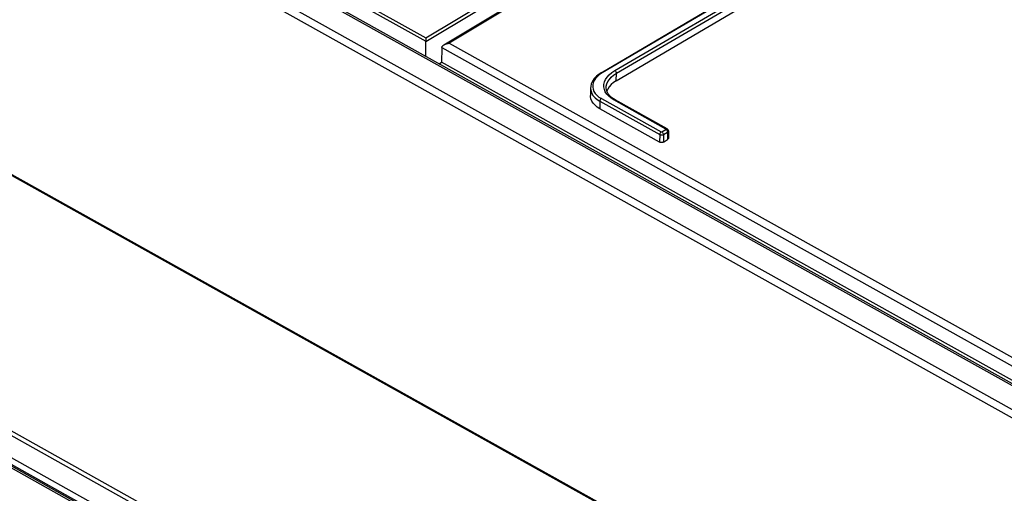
# Model space of a CAD drawing. Extents: x 0 to 420, y 0 to 297.
# Tile 38 of 45: x 353.43 to 362.32, y 134.06 to 138.34. Entities that reach past the tile are written whole.
import ezdxf

# ---------------------------------------------------------------- set-up
doc = ezdxf.new("R2010")
doc.units = 0
doc.header["$LTSCALE"] = 23.1
doc.layers.get('0').update_dxf_attribs({"linetype": 'CONTINUOUS'})

msp = doc.modelspace()

# ---------------------------------------------------------------- linework, layer by layer
at = {"color": 9, "linetype": 'CONTINUOUS'}
for p, q in [((338.9378, 148.3239), (357.0927, 138.1779)), ((338.9246, 148.3003), (357.0934, 138.1466)), ((384.8068, 122.2116), (338.5655, 148.0538)), ((384.8252, 122.2767), (338.5981, 148.111)), ((338.3685, 145.3064), (386.6465, 118.326)), ((384.6371, 117.0956), (336.3591, 144.076)), ((384.6619, 117.1237), (336.3839, 144.1042)), ((384.3592, 116.9576), (336.0811, 143.938)), ((384.3851, 116.9618), (336.107, 143.9422)), ((336.1939, 143.908), (384.5068, 116.9082)), ((336.2445, 143.9402), (384.5573, 116.9404)), ((384.436, 122.7113), (354.535, 139.4216)), ((357.237, 138.0894), (384.4447, 122.8843)), ((357.3046, 138.1289), (384.443, 122.9625)), ((358.6849, 137.8612), (358.6621, 137.8456)), ((358.8129, 137.7898), (358.8135, 137.8576)), ((358.6652, 137.6055), (358.6646, 137.5362)), ((358.6652, 137.6055), (359.2051, 137.3037)), ((358.6784, 137.629), (359.2184, 137.3273)), ((359.2615, 137.3538), (358.7911, 137.6167)), ((359.2051, 137.3037), (359.2046, 137.2345)), ((359.2241, 137.3275), (359.2614, 137.3505)), ((359.2391, 137.3035), (359.2386, 137.2358)), ((359.2391, 137.3035), (359.2765, 137.3265)), ((359.2614, 137.3505), (359.2651, 137.3479)), ((359.274, 137.3356), (359.2757, 137.3309)), ((359.2757, 137.3309), (359.2765, 137.3265)), ((359.2765, 137.3265), (359.2759, 137.2587))]:
    msp.add_line(p, q, dxfattribs=at)
at = {"color": 7, "linetype": 'CONTINUOUS'}
for p, q in [((338.3817, 145.3078), (386.6597, 118.3274)), ((384.4378, 122.7291), (354.5762, 139.4174)), ((357.0924, 138.0112), (357.0934, 138.1451)), ((357.0934, 138.1451), (357.0934, 138.1466)), ((357.237, 138.0894), (357.2368, 138.0857)), ((357.2368, 138.0857), (357.2358, 137.9585)), ((357.2125, 137.944), (357.2358, 137.9585)), ((384.4439, 122.7532), (357.2358, 137.9585)), ((358.75, 137.7357), (358.7366, 137.7154)), ((358.5807, 137.7243), (358.5801, 137.6555)), ((358.7366, 137.7154), (358.728, 137.6958)), ((358.802, 137.6179), (358.7893, 137.6255)), ((359.2724, 137.3551), (358.802, 137.6179)), ((359.2046, 137.2345), (358.6646, 137.5362)), ((359.2838, 137.3359), (359.2833, 137.2691)), ((359.2386, 137.2358), (359.2759, 137.2587))]:
    msp.add_line(p, q, dxfattribs=at)
at = {"color": 9, "linetype": 'CONTINUOUS'}
for points in [[(357.0927, 138.1779), (358.4616, 139.0015), (359.8336, 139.7719), (361.2067, 140.4881), (362.5791, 141.1491), (363.9487, 141.7538), (365.3138, 142.3015), (366.6725, 142.7916)], [(357.0934, 138.1451), (358.466, 138.9713), (359.8416, 139.7441), (361.2183, 140.4624), (362.5943, 141.1251), (363.9676, 141.7312), (365.3363, 142.2801), (366.6985, 142.7709)], [(367.4473, 142.0804), (366.2034, 141.6186), (364.9545, 141.1088), (363.702, 140.5515), (362.4474, 139.9474), (361.192, 139.2971), (359.9374, 138.6014), (358.6849, 137.8612)], [(358.7985, 137.8816), (360.2361, 138.7243), (361.6761, 139.5081), (363.1164, 140.2318), (364.5548, 140.8943), (365.9892, 141.4945), (367.4173, 142.0317)], [(358.8135, 137.8576), (360.2505, 138.7), (361.69, 139.4835), (363.1298, 140.207), (364.5677, 140.8692), (366.0015, 141.4692), (367.4291, 142.0062)], [(360.8515, 140.1439), (359.6677, 139.5121), (358.4849, 138.8402), (357.3046, 138.1289)], [(358.6621, 137.8456), (358.6424, 137.8287), (358.6261, 137.8105), (358.6136, 137.7915), (358.605, 137.7719), (358.6004, 137.7521), (358.5999, 137.7322), (358.6034, 137.7126), (358.611, 137.6936), (358.6226, 137.6755), (358.6378, 137.6585), (358.6566, 137.643), (358.6784, 137.629)], [(358.6849, 137.8612), (358.6813, 137.8626), (358.6781, 137.8629), (358.6755, 137.862)], [(358.7054, 137.7121), (358.7014, 137.7344), (358.7019, 137.7571), (358.7072, 137.7798), (358.717, 137.8021), (358.7314, 137.8238), (358.75, 137.8446), (358.7726, 137.864), (358.7985, 137.8816)], [(358.7221, 137.7274), (358.7229, 137.74), (358.7279, 137.7614), (358.7371, 137.7824), (358.7505, 137.8029), (358.768, 137.8226), (358.7891, 137.8409), (358.8135, 137.8576)], [(358.7985, 137.8816), (358.8022, 137.879), (358.8056, 137.8755), (358.8087, 137.8713), (358.8111, 137.8667), (358.8127, 137.862), (358.8134, 137.8576)], [(358.5807, 137.7243), (358.581, 137.7156), (358.5848, 137.6947), (358.5929, 137.6745), (358.6053, 137.6552), (358.6217, 137.637), (358.6417, 137.6204), (358.6652, 137.6055)], [(358.7911, 137.6167), (358.7662, 137.6325), (358.7448, 137.6503), (358.7273, 137.6698), (358.7141, 137.6905), (358.7054, 137.7121)], [(358.6784, 137.629), (358.6749, 137.6264), (358.6717, 137.6229), (358.669, 137.6188), (358.6669, 137.6144), (358.6656, 137.6098), (358.6652, 137.6055)], [(358.7911, 137.6167), (358.7951, 137.6185), (358.7988, 137.6189), (358.802, 137.6179)], [(359.2184, 137.3273), (359.2149, 137.3246), (359.2117, 137.3211), (359.209, 137.3171), (359.2069, 137.3126), (359.2056, 137.3081), (359.2051, 137.3037)], [(359.2051, 137.3037), (359.2081, 137.3023), (359.2118, 137.3011), (359.2163, 137.3002), (359.2215, 137.2998), (359.2274, 137.3001), (359.2334, 137.3013), (359.2391, 137.3035)], [(359.2184, 137.3273), (359.2189, 137.327), (359.2195, 137.3269), (359.2203, 137.3267), (359.2211, 137.3267), (359.2221, 137.3268), (359.2231, 137.327), (359.2241, 137.3275)], [(359.2241, 137.3275), (359.2277, 137.3249), (359.2312, 137.3214), (359.2342, 137.3172), (359.2367, 137.3127), (359.2383, 137.308), (359.2391, 137.3035)], [(359.2614, 137.3505), (359.2619, 137.3508), (359.2623, 137.3512), (359.2625, 137.3516), (359.2627, 137.3521), (359.2626, 137.3527), (359.2622, 137.3533), (359.2615, 137.3538)], [(359.2615, 137.3538), (359.2655, 137.3556), (359.2692, 137.356), (359.2724, 137.3551)], [(359.2651, 137.3479), (359.2685, 137.3444), (359.2716, 137.3402), (359.274, 137.3356)], [(359.2765, 137.3265), (359.2791, 137.3281), (359.2813, 137.3301), (359.283, 137.3326), (359.2837, 137.3354), (359.2838, 137.3358)]]:
    msp.add_lwpolyline(points, dxfattribs=at)
at = {"color": 7, "linetype": 'CONTINUOUS'}
for points in [[(358.6755, 137.862), (359.9286, 138.6026), (361.1833, 139.2983), (362.4384, 139.9485), (363.6927, 140.5524), (364.945, 141.1096), (366.194, 141.6195), (367.4386, 142.0815)], [(358.8129, 137.7898), (360.045, 138.5159), (361.2787, 139.1985), (362.5125, 139.8369), (363.7458, 140.4307), (364.9769, 140.9791), (366.205, 141.4817), (367.4286, 141.938)], [(357.2562, 138.1155), (358.4523, 138.837), (359.6614, 139.5237), (360.8438, 140.1541)], [(357.0927, 138.1779), (357.0926, 138.1751), (357.0926, 138.1719), (357.0926, 138.1683), (357.0927, 138.1643), (357.0928, 138.1601), (357.0929, 138.1556), (357.0931, 138.1511), (357.0934, 138.1466)], [(357.237, 138.0894), (357.2388, 138.0969), (357.2427, 138.1036), (357.2481, 138.1095), (357.2546, 138.1145), (357.2562, 138.1155)], [(357.2562, 138.1155), (357.2619, 138.1187), (357.2699, 138.1222), (357.2783, 138.1249), (357.287, 138.1269), (357.2958, 138.1282), (357.3046, 138.1289)], [(358.6755, 137.862), (358.6583, 137.8507), (358.6338, 137.8309), (358.6136, 137.8094), (358.5981, 137.7867), (358.5875, 137.7632), (358.5818, 137.7395), (358.5807, 137.7243)], [(358.8129, 137.7898), (358.7885, 137.7732), (358.7674, 137.755), (358.75, 137.7357)], [(358.6646, 137.5362), (358.6411, 137.5512), (358.621, 137.5679), (358.6047, 137.5861), (358.5924, 137.6054), (358.5843, 137.6258), (358.5804, 137.6468), (358.5801, 137.6555)], [(358.7893, 137.6255), (358.7693, 137.64), (358.7526, 137.6558), (358.7393, 137.6726), (358.7297, 137.6904), (358.7239, 137.709), (358.7221, 137.7274)], [(359.2838, 137.3359), (359.2834, 137.3399), (359.2818, 137.3449), (359.279, 137.3494), (359.2752, 137.3532), (359.2724, 137.355)], [(359.2386, 137.2358), (359.2344, 137.2336), (359.2295, 137.2321), (359.2242, 137.2312), (359.2187, 137.231), (359.2135, 137.2315), (359.2087, 137.2327), (359.2046, 137.2345)], [(359.2833, 137.2691), (359.2831, 137.2673), (359.2818, 137.2642), (359.2793, 137.2613), (359.2759, 137.2587)]]:
    msp.add_lwpolyline(points, dxfattribs=at)

doc.saveas('drawing.dxf')
